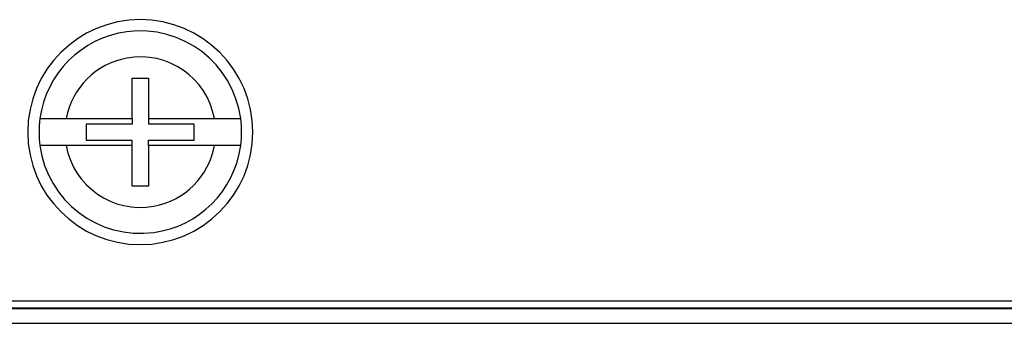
# Model space of a CAD drawing. Header units: inches. Extents: x -16 to 112, y 15 to 201.
# Tile 5 of 17: x 40 to 75, y 15 to 26. Entities that reach past the tile are written whole.
import ezdxf

# ---------------------------------------------------------------- set-up
doc = ezdxf.new("R2010")
doc.units = ezdxf.units.IN
doc.header["$MEASUREMENT"] = 0

# ---------------------------------------------------------------- blocks, each defined once
blk = doc.blocks.new('block 1250')
at = {"color": 7, "lineweight": 25}
blk.add_lwpolyline([(44.312, 21.535), (44.312, 20.095)], dxfattribs=at)
blk = doc.blocks.new('block 1251')
at = {"color": 7, "lineweight": 25}
blk.add_lwpolyline([(46.657, 21.535), (44.312, 21.535)], dxfattribs=at)
blk = doc.blocks.new('block 1252')
at = {"color": 7, "lineweight": 25}
blk.add_open_spline([(41.39, 21.535), (41.655, 20.08), (43.049, 19.116), (44.503, 19.381), (45.599, 19.581), (46.457, 20.439), (46.657, 21.535)], degree=3, knots=[0, 0, 0, 0, 1, 1, 1, 2, 2, 2, 2], dxfattribs=at)
blk = doc.blocks.new('block 1253')
at = {"color": 7, "lineweight": 25}
blk.add_lwpolyline([(43.735, 21.535), (41.39, 21.535)], dxfattribs=at)
blk = doc.blocks.new('block 1254')
at = {"color": 7, "lineweight": 25}
blk.add_lwpolyline([(43.735, 20.095), (43.735, 21.535)], dxfattribs=at)
blk = doc.blocks.new('block 1255')
at = {"color": 7, "lineweight": 25}
blk.add_lwpolyline([(44.312, 20.095), (43.735, 20.095)], dxfattribs=at)
blk = doc.blocks.new('block 1256')
at = {"color": 7, "lineweight": 25}
blk.add_lwpolyline([(44.312, 23.935), (44.312, 22.495)], dxfattribs=at)
blk = doc.blocks.new('block 1257')
at = {"color": 7, "lineweight": 25}
blk.add_lwpolyline([(43.735, 23.935), (44.312, 23.935)], dxfattribs=at)
blk = doc.blocks.new('block 1258')
at = {"color": 7, "lineweight": 25}
blk.add_lwpolyline([(43.735, 22.495), (43.735, 23.935)], dxfattribs=at)
blk = doc.blocks.new('block 1259')
at = {"color": 7, "lineweight": 25}
blk.add_lwpolyline([(41.39, 22.495), (43.735, 22.495)], dxfattribs=at)
blk = doc.blocks.new('block 1260')
at = {"color": 7, "lineweight": 25}
blk.add_open_spline([(46.657, 22.495), (46.392, 23.949), (44.998, 24.913), (43.543, 24.648), (42.447, 24.448), (41.59, 23.591), (41.39, 22.495)], degree=3, knots=[0, 0, 0, 0, 1, 1, 1, 2, 2, 2, 2], dxfattribs=at)
blk = doc.blocks.new('block 1261')
at = {"color": 7, "lineweight": 25}
blk.add_lwpolyline([(44.312, 22.495), (46.657, 22.495)], dxfattribs=at)
blk = doc.blocks.new('block 1293')
at = {"color": 7, "lineweight": 25}
blk.add_open_spline([(40.456, 21.535), (40.721, 19.564), (42.533, 18.182), (44.503, 18.447), (46.111, 18.663), (47.375, 19.927), (47.591, 21.535)], degree=3, knots=[0, 0, 0, 0, 1, 1, 1, 2, 2, 2, 2], dxfattribs=at)
blk = doc.blocks.new('block 1294')
at = {"color": 7, "lineweight": 25}
blk.add_open_spline([(47.591, 21.535), (47.591, 21.535), (47.59, 21.535), (47.588, 21.535), (47.586, 21.535), (47.582, 21.535), (47.577, 21.535), (47.573, 21.535), (47.567, 21.535), (47.56, 21.535), (47.553, 21.535), (47.545, 21.535), (47.536, 21.535), (47.528, 21.535), (47.518, 21.535), (47.507, 21.535), (47.496, 21.535), (47.484, 21.535), (47.471, 21.535), (47.458, 21.535), (47.445, 21.535), (47.43, 21.535), (47.415, 21.535), (47.4, 21.535), (47.383, 21.535), (47.367, 21.535), (47.35, 21.535), (47.332, 21.535), (47.288, 21.535), (47.238, 21.535), (47.184, 21.535), (47.132, 21.535), (47.077, 21.535), (47.017, 21.535), (46.961, 21.535), (46.902, 21.535), (46.84, 21.535), (46.78, 21.535), (46.719, 21.535), (46.657, 21.535)], degree=3, knots=[0, 0, 0, 0, 1, 1, 1, 2, 2, 2, 3, 3, 3, 4, 4, 4, 5, 5, 5, 6, 6, 6, 7, 7, 7, 8, 8, 8, 9, 9, 9, 10, 10, 10, 11, 11, 11, 12, 12, 12, 13, 13, 13, 13], dxfattribs=at)
blk = doc.blocks.new('block 1295')
at = {"color": 7, "lineweight": 25}
blk.add_open_spline([(41.39, 21.535), (41.359, 21.535), (41.329, 21.535), (41.298, 21.535), (41.268, 21.535), (41.237, 21.535), (41.207, 21.535), (41.177, 21.535), (41.147, 21.535), (41.117, 21.535), (41.087, 21.535), (41.058, 21.535), (41.03, 21.535), (41, 21.535), (40.972, 21.535), (40.944, 21.535), (40.916, 21.535), (40.889, 21.535), (40.863, 21.535), (40.836, 21.535), (40.81, 21.535), (40.786, 21.535), (40.761, 21.535), (40.737, 21.535), (40.714, 21.535), (40.682, 21.535), (40.653, 21.535), (40.626, 21.535), (40.599, 21.535), (40.575, 21.535), (40.554, 21.535), (40.533, 21.535), (40.515, 21.535), (40.5, 21.535), (40.485, 21.535), (40.474, 21.535), (40.467, 21.535), (40.46, 21.535), (40.458, 21.535), (40.456, 21.535)], degree=3, knots=[0, 0, 0, 0, 1, 1, 1, 2, 2, 2, 3, 3, 3, 4, 4, 4, 5, 5, 5, 6, 6, 6, 7, 7, 7, 8, 8, 8, 9, 9, 9, 10, 10, 10, 11, 11, 11, 12, 12, 12, 13, 13, 13, 13], dxfattribs=at)
blk = doc.blocks.new('block 1308')
at = {"color": 7, "lineweight": 25}
blk.add_open_spline([(47.591, 22.495), (47.326, 24.465), (45.514, 25.848), (43.543, 25.583), (41.936, 25.366), (40.672, 24.102), (40.456, 22.495)], degree=3, knots=[0, 0, 0, 0, 1, 1, 1, 2, 2, 2, 2], dxfattribs=at)
blk = doc.blocks.new('block 1309')
at = {"color": 7, "lineweight": 25}
blk.add_open_spline([(46.657, 22.495), (46.688, 22.495), (46.718, 22.495), (46.749, 22.495), (46.779, 22.495), (46.81, 22.495), (46.84, 22.495), (46.87, 22.495), (46.9, 22.495), (46.929, 22.495), (46.96, 22.495), (46.989, 22.495), (47.017, 22.495), (47.047, 22.495), (47.075, 22.495), (47.103, 22.495), (47.131, 22.495), (47.158, 22.495), (47.184, 22.495), (47.211, 22.495), (47.237, 22.495), (47.261, 22.495), (47.286, 22.495), (47.31, 22.495), (47.332, 22.495), (47.365, 22.495), (47.394, 22.495), (47.421, 22.495), (47.448, 22.495), (47.472, 22.495), (47.493, 22.495), (47.514, 22.495), (47.532, 22.495), (47.547, 22.495), (47.562, 22.495), (47.573, 22.495), (47.58, 22.495), (47.587, 22.495), (47.589, 22.495), (47.591, 22.495)], degree=3, knots=[0, 0, 0, 0, 1, 1, 1, 2, 2, 2, 3, 3, 3, 4, 4, 4, 5, 5, 5, 6, 6, 6, 7, 7, 7, 8, 8, 8, 9, 9, 9, 10, 10, 10, 11, 11, 11, 12, 12, 12, 13, 13, 13, 13], dxfattribs=at)
blk = doc.blocks.new('block 1310')
at = {"color": 7, "lineweight": 25}
blk.add_open_spline([(40.456, 22.495), (40.456, 22.495), (40.457, 22.495), (40.459, 22.495), (40.461, 22.495), (40.465, 22.495), (40.47, 22.495), (40.474, 22.495), (40.48, 22.495), (40.487, 22.495), (40.494, 22.495), (40.501, 22.495), (40.51, 22.495), (40.519, 22.495), (40.529, 22.495), (40.54, 22.495), (40.551, 22.495), (40.563, 22.495), (40.576, 22.495), (40.589, 22.495), (40.602, 22.495), (40.617, 22.495), (40.632, 22.495), (40.647, 22.495), (40.663, 22.495), (40.68, 22.495), (40.697, 22.495), (40.714, 22.495), (40.759, 22.495), (40.809, 22.495), (40.863, 22.495), (40.915, 22.495), (40.97, 22.495), (41.03, 22.495), (41.086, 22.495), (41.145, 22.495), (41.207, 22.495), (41.267, 22.495), (41.328, 22.495), (41.39, 22.495)], degree=3, knots=[0, 0, 0, 0, 1, 1, 1, 2, 2, 2, 3, 3, 3, 4, 4, 4, 5, 5, 5, 6, 6, 6, 7, 7, 7, 8, 8, 8, 9, 9, 9, 10, 10, 10, 11, 11, 11, 12, 12, 12, 13, 13, 13, 13], dxfattribs=at)
blk = doc.blocks.new('block 1325')
at = {"color": 7, "lineweight": 25}
blk.add_lwpolyline([(44.312, 21.727), (45.943, 21.727)], dxfattribs=at)
blk = doc.blocks.new('block 1326')
at = {"color": 7, "lineweight": 25}
blk.add_lwpolyline([(45.943, 21.727), (45.943, 22.303)], dxfattribs=at)
blk = doc.blocks.new('block 1327')
at = {"color": 7, "lineweight": 25}
blk.add_lwpolyline([(45.943, 22.303), (44.312, 22.303)], dxfattribs=at)
blk = doc.blocks.new('block 1328')
at = {"color": 7, "lineweight": 25}
blk.add_open_spline([(47.591, 21.535), (47.613, 21.694), (47.623, 21.854), (47.623, 22.015)], degree=3, dxfattribs=at)
blk = doc.blocks.new('block 1329')
at = {"color": 7, "lineweight": 25}
blk.add_open_spline([(47.623, 22.015), (47.623, 22.175), (47.613, 22.336), (47.591, 22.495)], degree=3, dxfattribs=at)
blk = doc.blocks.new('block 1330')
at = {"color": 7, "lineweight": 25}
blk.add_lwpolyline([(44.312, 21.535), (44.312, 21.727)], dxfattribs=at)
blk = doc.blocks.new('block 1331')
at = {"color": 7, "lineweight": 25}
blk.add_lwpolyline([(44.312, 22.495), (44.312, 22.303)], dxfattribs=at)
blk = doc.blocks.new('block 1346')
at = {"color": 7, "lineweight": 25}
blk.add_lwpolyline([(42.104, 21.727), (43.735, 21.727)], dxfattribs=at)
blk = doc.blocks.new('block 1347')
at = {"color": 7, "lineweight": 25}
blk.add_lwpolyline([(43.735, 22.303), (42.104, 22.303)], dxfattribs=at)
blk = doc.blocks.new('block 1348')
at = {"color": 7, "lineweight": 25}
blk.add_lwpolyline([(42.104, 22.303), (42.104, 21.727)], dxfattribs=at)
blk = doc.blocks.new('block 1349')
at = {"color": 7, "lineweight": 25}
blk.add_open_spline([(40.424, 22.015), (40.424, 21.854), (40.434, 21.694), (40.456, 21.535)], degree=3, dxfattribs=at)
blk = doc.blocks.new('block 1350')
at = {"color": 7, "lineweight": 25}
blk.add_open_spline([(40.456, 22.495), (40.434, 22.336), (40.424, 22.175), (40.424, 22.015)], degree=3, dxfattribs=at)
blk = doc.blocks.new('block 1351')
at = {"color": 7, "lineweight": 25}
blk.add_lwpolyline([(43.735, 22.495), (43.735, 22.303)], dxfattribs=at)
blk = doc.blocks.new('block 1352')
at = {"color": 7, "lineweight": 25}
blk.add_lwpolyline([(43.735, 21.535), (43.735, 21.727)], dxfattribs=at)
blk = doc.blocks.new('block 1389')
at = {"color": 7, "lineweight": 25}
blk.add_open_spline([(48.023, 22.015), (48.023, 24.224), (46.233, 26.015), (44.023, 26.015), (41.814, 26.015), (40.023, 24.224), (40.023, 22.015)], degree=3, knots=[0, 0, 0, 0, 1, 1, 1, 2, 2, 2, 2], dxfattribs=at)
blk = doc.blocks.new('block 1390')
at = {"color": 7, "lineweight": 25}
blk.add_open_spline([(40.023, 22.015), (40.023, 19.806), (41.814, 18.015), (44.023, 18.015), (46.233, 18.015), (48.023, 19.806), (48.023, 22.015)], degree=3, knots=[0, 0, 0, 0, 1, 1, 1, 2, 2, 2, 2], dxfattribs=at)
blk = doc.blocks.new('block 1395')
at = {"color": 7, "lineweight": 25}
blk.add_lwpolyline([(1.224, 16.015), (94.823, 16.015)], dxfattribs=at)
blk = doc.blocks.new('block 1399')
at = {"color": 7, "lineweight": 25}
blk.add_lwpolyline([(0.023, 15.743), (96.023, 15.743)], dxfattribs=at)
blk = doc.blocks.new('block 1407')
at = {"color": 7, "lineweight": 25}
blk.add_lwpolyline([(-0.251, 15.215), (96.298, 15.215)], dxfattribs=at)
blk = doc.blocks.new('block 1412')
at = {"color": 7, "lineweight": 25}
blk.add_lwpolyline([(0.023, 15.761), (96.023, 15.761)], dxfattribs=at)

msp = doc.modelspace()

# ---------------------------------------------------------------- block references
for name in ['block 1389', 'block 1308', 'block 1260', 'block 1257', 'block 1258', 'block 1256', 'block 1350', 'block 1310', 'block 1259', 'block 1351', 'block 1261', 'block 1331', 'block 1309', 'block 1329', 'block 1347', 'block 1348', 'block 1327', 'block 1326', 'block 1390', 'block 1349', 'block 1346', 'block 1352', 'block 1325', 'block 1330', 'block 1328', 'block 1293', 'block 1295', 'block 1252', 'block 1253', 'block 1254', 'block 1250', 'block 1251', 'block 1294', 'block 1255', 'block 1412', 'block 1395', 'block 1399', 'block 1407']:
    msp.add_blockref(name, (0, 0))

doc.saveas('drawing.dxf')
